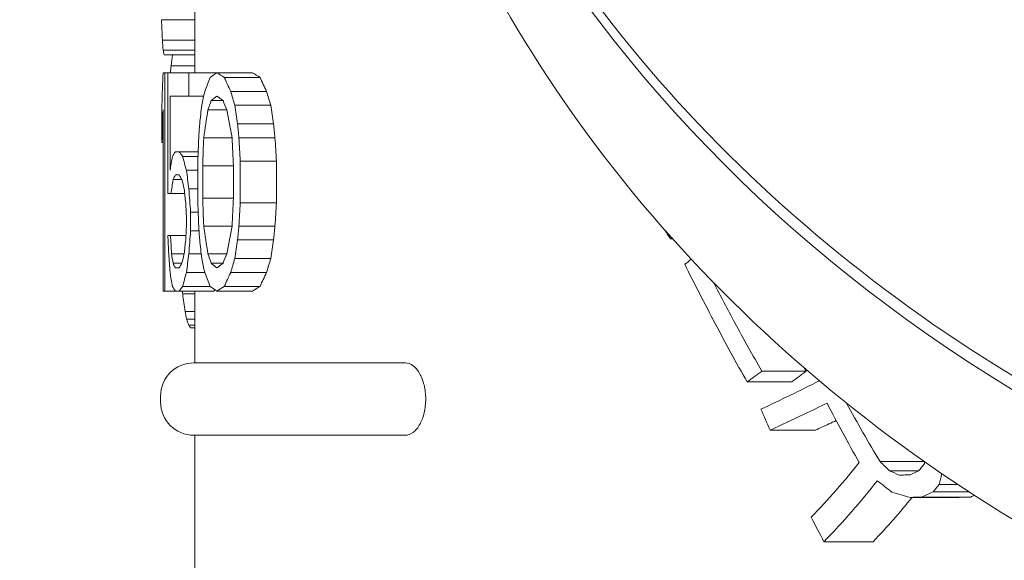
# Model space of a CAD drawing. Header units: inches. Extents: x 1 to 669, y 0 to 417.
# Tile 192 of 256: x 290.812 to 292.527, y 237.183 to 238.124. Entities that reach past the tile are written whole.
import ezdxf

# ---------------------------------------------------------------- set-up
doc = ezdxf.new("R2010")
doc.units = ezdxf.units.IN
doc.header["$LTSCALE"] = 12
doc.header["$MEASUREMENT"] = 0
doc.layers.add('D', color=2, linetype='CONTINUOUS')
doc.layers.add('X', color=1, linetype='CONTINUOUS')
doc.styles.get("Standard").update_dxf_attribs({"font": 'SIMPLEX.SHX', "width": 0.875})
doc.dimstyles.new('STANDARD$0', dxfattribs={"dimscale": 32, "dimtxt": 0.09375, "dimasz": 0.0625, "dimexe": 0.03125, "dimexo": 0.03125, "dimgap": 0.03125, "dimtad": 1, "dimtih": 1, "dimtoh": 1, "dimdec": 4, "dimzin": 12, "dimdsep": 46, "dimlunit": 5, "dimtxsty": 'Standard', "dimcen": -0.03125, "dimclrd": 256, "dimclre": 256, "dimclrt": 256, "dimadec": 0, "dimazin": 0, "dimtfac": 0.875, "dimtdec": 4, "dimtofl": 0, "dimtmove": 0, "dimatfit": 3, "dimfxl": 0, "dimtolj": 1, "dimtzin": 12, "dimlwd": 13, "dimlwe": 13, "dimarcsym": 0})

# ---------------------------------------------------------------- blocks, each defined once
blk = doc.blocks.new('*D29')
at = {"layer": 'D', "linetype": 'ByBlock', "lineweight": 13}
for p, q in [((304.705, 238.5883), (287.0028, 238.5883)), ((288.0028, 236.5883), (288.0028, 233.5883)), ((288.0028, 225.5883), (288.0028, 228.5883)), ((304.705, 223.5883), (287.0028, 223.5883))]:
    blk.add_line(p, q, dxfattribs=at)
at = {"layer": 'D'}
for points in [[(287.6695, 236.5883), (288.3362, 236.5883), (288.0028, 238.5883)], [(287.6695, 225.5883), (288.3362, 225.5883), (288.0028, 223.5883)]]:
    blk.add_solid(points, dxfattribs=at)
at = {"layer": 'D', "insert": (288.0028, 231.0883), "char_height": 3, "attachment_point": 5}
blk.add_mtext('\\A1;15', dxfattribs=at)

msp = doc.modelspace()

# ---------------------------------------------------------------- linework, layer by layer
at = {"layer": 'X', "lineweight": 0}
for p, q in [((291.11695, 238.03176), (291.11695, 238.33826)), ((291.05868, 238.12416), (291.11695, 238.12416)), ((291.06017, 238.08873), (291.11695, 238.08873)), ((291.06159, 238.07139), (291.11695, 238.07139)), ((291.06325, 238.06327), (291.11695, 238.06327)), ((291.07523, 238.04401), (291.11695, 238.04401)), ((291.06452, 238.03176), (291.06154, 238.03176)), ((291.06452, 237.65176), (291.06452, 238.03176)), ((291.06452, 238.03176), (291.06964, 238.03176)), ((291.10633, 238.03176), (291.06964, 238.03176)), ((291.06964, 237.82154), (291.06964, 238.03176)), ((291.10633, 237.99133), (291.10633, 238.03176)), ((291.10633, 238.03176), (291.1552, 238.03176)), ((291.1552, 238.03176), (291.21723, 238.03176)), ((291.16794, 238.02367), (291.23025, 238.02367)), ((291.17919, 237.99942), (291.24174, 237.99942)), ((291.07351, 237.86197), (291.07351, 237.99133)), ((291.10633, 237.99133), (291.07351, 237.99133)), ((291.10633, 237.99133), (291.13214, 237.99133)), ((291.1452, 237.98325), (291.16576, 237.98325)), ((291.05931, 237.91048), (291.05931, 237.97516)), ((291.06154, 237.65176), (291.06154, 237.96708)), ((291.13947, 237.96708), (291.17237, 237.96708)), ((291.18622, 237.97516), (291.24892, 237.97516)), ((291.19102, 237.94282), (291.25383, 237.94282)), ((291.13214, 237.91857), (291.18151, 237.91857)), ((291.19346, 237.91857), (291.25632, 237.91857)), ((291.05931, 237.91048), (291.06154, 237.91048)), ((291.08942, 237.89431), (291.08283, 237.89431)), ((291.08942, 237.89431), (291.12247, 237.89431)), ((291.0955, 237.88623), (291.12214, 237.88623)), ((291.12181, 237.80537), (291.12181, 237.87814)), ((291.19591, 237.80537), (291.19591, 237.87814)), ((291.19591, 237.87814), (291.25883, 237.87814)), ((291.25883, 237.80537), (291.25883, 237.87814)), ((291.10211, 237.86197), (291.12181, 237.86197)), ((291.13036, 237.81346), (291.13036, 237.87006)), ((291.13036, 237.87006), (291.18385, 237.87006)), ((291.18385, 237.81346), (291.18385, 237.87006)), ((291.07885, 237.8458), (291.09424, 237.8458)), ((291.08942, 237.85388), (291.08283, 237.85388)), ((291.10633, 237.82963), (291.12181, 237.82963)), ((291.07521, 237.82154), (291.06964, 237.82154)), ((291.07521, 237.82154), (291.09896, 237.82154)), ((291.13036, 237.81346), (291.18385, 237.81346)), ((291.19591, 237.80537), (291.25883, 237.80537)), ((291.10211, 237.76495), (291.10211, 237.78112)), ((291.10925, 237.75686), (291.10925, 237.7892)), ((291.10925, 237.7892), (291.12247, 237.7892)), ((291.13214, 237.76495), (291.18151, 237.76495)), ((291.19346, 237.76495), (291.25632, 237.76495)), ((291.07435, 237.74878), (291.06964, 237.74878)), ((291.07435, 237.74878), (291.1012, 237.74878)), ((291.10925, 237.75686), (291.12404, 237.75686)), ((291.19102, 237.74069), (291.25383, 237.74069)), ((291.94523, 237.74241), (291.94922, 237.74241)), ((291.07609, 237.71644), (291.09808, 237.71644)), ((291.10633, 237.71644), (291.12774, 237.71644)), ((291.13947, 237.71644), (291.17237, 237.71644)), ((291.18622, 237.70835), (291.24892, 237.70835)), ((291.07885, 237.70027), (291.09424, 237.70027)), ((291.08942, 237.69218), (291.08283, 237.69218)), ((291.1452, 237.70027), (291.16576, 237.70027)), ((291.10211, 237.6841), (291.13394, 237.6841)), ((291.17919, 237.6841), (291.24174, 237.6841)), ((291.0955, 237.65984), (291.14327, 237.65984)), ((291.16794, 237.65984), (291.23025, 237.65984)), ((291.06452, 237.65176), (291.06154, 237.65176)), ((291.06452, 237.65176), (291.08283, 237.65176)), ((291.08942, 237.65176), (291.08283, 237.65176)), ((291.08942, 237.65176), (291.15008, 237.65176)), ((291.09553, 237.64681), (291.11695, 237.64681)), ((291.11695, 237.52676), (291.11695, 237.65176)), ((291.1552, 237.65176), (291.21723, 237.65176)), ((291.09963, 237.61641), (291.11695, 237.61641)), ((291.10225, 237.60284), (291.11695, 237.60284)), ((291.10599, 237.59254), (291.11695, 237.59254)), ((291.10928, 237.58785), (291.11695, 237.58785)), ((291.11495, 237.52676), (291.48123, 237.52676)), ((291.48123, 237.52676), (291.48351, 237.52676)), ((292.10445, 237.51224), (292.18162, 237.51224)), ((292.07883, 237.49354), (292.15662, 237.49354)), ((291.05695, 237.45876), (291.05695, 237.46876)), ((291.48123, 237.40076), (291.11495, 237.40076)), ((291.11695, 237.15076), (291.11695, 237.40076)), ((291.48123, 237.40076), (291.48351, 237.40076)), ((292.11881, 237.40976), (292.19805, 237.40976)), ((292.3105, 237.35492), (292.3875, 237.35492)), ((292.32663, 237.33894), (292.37769, 237.33894)), ((292.41323, 237.31502), (292.44586, 237.31502)), ((292.40264, 237.30222), (292.46529, 237.30222)), ((292.36304, 237.29259), (292.44841, 237.29259)), ((292.38244, 237.29325), (292.46821, 237.29325)), ((292.21264, 237.21541), (292.29826, 237.21541))]:
    msp.add_line(p, q, dxfattribs=at)
for centre, start, end in [((291.11495, 237.46876), 90, 180), ((291.11495, 237.45876), 180, 270)]:
    msp.add_arc(centre, 0.058, start, end, dxfattribs=at)
at = {"layer": 'X', "lineweight": 0, "extrusion": (1.02506e-15, 9.96841e-31, -1)}
msp.add_ellipse((294.11695, 239.43201), major_axis=(2.75, 0), ratio=0.8660254, start_param=0, end_param=3.1473789, dxfattribs=at)
at = {"layer": 'X', "lineweight": 0}
for centre, major_axis, ratio, start_param, end_param in [((296.8267, 238.22082), (-5.76975, 0), 0.6857437, 0.0244327, 0.0333912), ((295.28424, 238.17547), (-4.22728, 0), 0.5262129, 0.0390066, 0.0468104), ((294.3753, 238.12041), (-3.31835, 0), 0.2797213, 0.0528403, 0.0615959), ((294.19683, 238.16243), (-3.13973, 0), 0.1677995, 0.2506336, 0.2665078), ((295.13957, 238.51365), (-4.08084, -0.00001), 0.5224776, 0.2318731, 0.2435784), ((294.19492, 238.16242), (-3.07781, 0), 0.1677995, 0.2557667, 0.2719832), ((295.11461, 238.51323), (-3.99577, -0.00001), 0.5224776, 0.2366946, 0.2486636), ((296.93107, 238.83746), (-5.87024, -0.00001), 0.7145106, 0.2011538, 0.2070593), ((296.86127, 238.83599), (-5.7402, -0.00001), 0.7145106, 0.2054089, 0.2114536), ((294.2321, 238.14801), (-3.17494, 0), 0.2001236, 0.2491584, 0.2623111), ((295.38519, 238.52116), (-4.32633, -0.00001), 0.5627911, 0.2227617, 0.2295765), ((300.4862, 239.17238), (-9.42439, -0.00007), 0.8373795, 0.1533201, 0.1595431), ((305.30534, 239.64944), (-14.24165, -0.00004), 0.8981378, 0.1312685, 0.1338193), ((305.0249, 239.64446), (-13.90079, -0.00004), 0.8981379, 0.1341043, 0.1367186), ((294.2402, 237.98503), (-3.18322, 0), 0.2001234, 0.1428953, 0.1557299), ((295.21948, 238.18063), (-4.1623, -0.00001), 0.522477, 0.1357884, 0.1470543), ((299.53212, 238.56065), (-8.47446, -0.00002), 0.8060045, 0.1024658, 0.1072267), ((294.30967, 237.96723), (-3.25268, 0), 0.2473833, 0.1413336, 0.1514901), ((295.48162, 238.16738), (-4.42443, 0), 0.5627909, 0.1295071, 0.1360587), ((301.00331, 238.58056), (-9.94574, 0), 0.8373794, 0.0902875, 0.0932122), ((313.0868, 239.187), (-22.02875, 0), 0.9311284, 0.066224, 0.0681993), ((300.75732, 238.76005), (-9.69826, -0.00006), 0.8373796, 0.122834, 0.1288551), ((306.71608, 238.31316), (-15.65905, 0), 0.898138, 0.0401404, 0.0424419), ((306.6562, 238.40777), (-15.59911, 0), 0.8981383, 0.047054, 0.049365), ((306.02799, 239.00462), (-14.96912, 0), 0.8981383, 0.0941506, 0.0965671), ((299.70593, 238.1143), (-8.64891, 0), 0.8060046, 0.057104, 0.0617514), ((295.50711, 237.94804), (-4.45009, 0), 0.5627909, 0.0926092, 0.0990955), ((297.08166, 238.36394), (-6.02334, -0.00001), 0.7145106, 0.1529218, 0.1586267), ((295.42001, 238.18849), (-4.36194, 0), 0.5627911, 0.193498, 0.2002147), ((290.47607, 238.09959), (-1.80486, -0.12716), 0.4739855, -3.7714735, -3.7601127), ((294.31178, 237.79347), (-3.25481, 0), 0.2473831, 0.1160158, 0.1261312), ((294.2333, 237.84892), (-3.17618, 0), 0.2001233, 0.2360547, 0.2491584), ((295.24499, 237.87822), (-4.18799, 0), 0.522477, 0.0888318, 0.0999664), ((295.17644, 238.09589), (-4.11861, -0.00001), 0.522477, 0.1925453, 0.2040423), ((294.24168, 237.73282), (-3.18472, 0), 0.2001233, 0.1147494, 0.1275289), ((294.19783, 237.78247), (-3.14077, 0), 0.1677995, 0.2348289, 0.2506336), ((313.35473, 238.85823), (-22.29719, 0), 0.9311605, 0.0581416, 0.0583804), ((298.49142, 238.22808), (-7.43399, -0.00001), 0.773352, 0.1012768, 0.106593), ((296.41289, 238.06148), (-5.35552, 0), 0.6628273, 0.1257092, 0.1295622), ((294.81584, 237.85791), (-3.75868, 0), 0.4394174, 0.1550534, 0.1613684), ((294.31762, 237.73551), (-3.26059, 0), 0.2539725, 0.1735125, 0.1792641), ((290.12384, 238.11332), (2.41909, 0), 0.4726141, -0.5729397, -0.5535911), ((290.39297, 238.12475), (-2.37443, -0.04255), 0.4269277, -3.9161046, -3.8522641), ((293.47421, 238.14956), (0.82577, -1.62366), 0.7709946, -1.5359799, -1.4713992), ((289.55487, 238.07834), (3.29461, 0.00015), 0.3399944, -0.6397196, -0.6342202), ((290.32053, 237.68105), (2.13681, 0.21628), 0.532628, -0.5616789, -0.4743398), ((294.13392, 238.46396), (2.31151, 0), 0.7806682, -2.479727, -2.4684528), ((290.66841, 237.86364), (1.91035, 0), 0.6150416, -0.4632023, -0.4510598), ((290.56322, 237.45506), (1.8281, 0), 0.9008861, -0.0629456, -0.0610228), ((294.93238, 238.3593), (3.5827, 0), 0.4149801, -2.3851986, -2.3780897), ((288.8629, 238.21476), (4.35785, 0), 0.3400237, -0.6382482, -0.6326064), ((288.38877, 238.37234), (5.1685, 0), 0.3400237, -0.6611455, -0.6590938), ((290.3326, 237.6146), (2.2304, 0.24705), 0.5203531, -0.5528418, -0.4845473)]:
    msp.add_ellipse(centre, major_axis=major_axis, ratio=ratio, start_param=start_param, end_param=end_param, dxfattribs=at)
at = {"layer": 'X', "lineweight": 0, "extrusion": (1.01996e-15, 5.24749e-18, -1)}
msp.add_ellipse((295.92038, 237.78635), major_axis=(-4.86333, 0.00003), ratio=0.6132526, start_param=0.0864875, end_param=0.0929731, dxfattribs=at)
at = {"layer": 'X', "lineweight": 0, "extrusion": (1.02709e-15, 7.32424e-17, -1)}
msp.add_ellipse((298.0724, 237.6635), major_axis=(-7.01537, 0), ratio=0.7536229, start_param=0.0697112, end_param=0.0720338, dxfattribs=at)
at = {"layer": 'X', "lineweight": 0, "extrusion": (1.02506e-15, -3.37626e-17, -1)}
msp.add_ellipse((298.44663, 237.8324), major_axis=(-7.38968, 0.00001), ratio=0.7659742, start_param=0.0252223, end_param=0.0352256, dxfattribs=at)
at = {"layer": 'X', "lineweight": 0, "extrusion": (1.02022e-15, 3.98237e-17, -1)}
msp.add_ellipse((295.17644, 237.58763), major_axis=(-4.11861, 0.00001), ratio=0.522477, start_param=0.1925453, end_param=0.2040423, dxfattribs=at)
at = {"layer": 'X', "lineweight": 0, "extrusion": (1.0284e-15, 2.66588e-16, -1)}
msp.add_ellipse((294.19783, 237.90105), major_axis=(-3.14077, 0), ratio=0.1677995, start_param=0.2348289, end_param=0.2506336, dxfattribs=at)
at = {"layer": 'X', "lineweight": 0, "extrusion": (1.02439e-15, -1.21601e-17, -1)}
msp.add_ellipse((297.08165, 237.31958), major_axis=(-6.02334, 0.00001), ratio=0.7145105, start_param=0.1529218, end_param=0.1586267, dxfattribs=at)
at = {"layer": 'X', "lineweight": 0, "extrusion": (1.03825e-15, 7.1894e-18, -1)}
msp.add_ellipse((295.42001, 237.49502), major_axis=(-4.36194, 0), ratio=0.5627911, start_param=0.193498, end_param=0.2002147, dxfattribs=at)
at = {"layer": 'X', "lineweight": 0, "extrusion": (1.05097e-15, 1.73958e-16, -1)}
msp.add_ellipse((294.2333, 237.83459), major_axis=(-3.17618, 0), ratio=0.2001233, start_param=0.2360547, end_param=0.2491584, dxfattribs=at)
at = {"layer": 'X', "lineweight": 0, "extrusion": (1.02506e-15, -3.37625e-17, -1)}
msp.add_ellipse((298.44664, 237.76772), major_axis=(-7.38968, 0.00001), ratio=0.7659744, start_param=0.0252223, end_param=0.0352256, dxfattribs=at)
at = {"layer": 'X', "lineweight": 0, "extrusion": (1.03014e-15, 2.44066e-17, -1)}
msp.add_ellipse((306.02799, 236.6789), major_axis=(-14.96912, 0), ratio=0.8981383, start_param=0.0941506, end_param=0.0965671, dxfattribs=at)
at = {"layer": 'X', "lineweight": 0, "extrusion": (1.02238e-15, -4.05405e-17, -1)}
msp.add_ellipse((300.75733, 236.92346), major_axis=(-9.69826, 0.00006), ratio=0.8373797, start_param=0.122834, end_param=0.128855, dxfattribs=at)
at = {"layer": 'X', "lineweight": 0, "extrusion": (1.02601e-15, 2.88539e-17, -1)}
msp.add_ellipse((295.24499, 237.66785), major_axis=(-4.18799, 0), ratio=0.5224769, start_param=0.0888318, end_param=0.0999664, dxfattribs=at)
at = {"layer": 'X', "lineweight": 0, "extrusion": (1.02029e-15, 1.13796e-16, -1)}
msp.add_ellipse((294.24168, 237.81325), major_axis=(-3.18472, 0), ratio=0.2001233, start_param=0.1147494, end_param=0.1275289, dxfattribs=at)
at = {"layer": 'X', "lineweight": 0, "extrusion": (1.02909e-15, 4.67109e-18, -1)}
msp.add_ellipse((295.87718, 237.56719), major_axis=(-4.82016, 0), ratio=0.608077, start_param=0.086886, end_param=0.0951958, dxfattribs=at)
at = {"layer": 'X', "lineweight": 0, "extrusion": (1.03222e-15, 6.90026e-17, -1)}
msp.add_ellipse((294.31178, 237.7526), major_axis=(-3.25481, 0), ratio=0.2473831, start_param=0.1160158, end_param=0.1261312, dxfattribs=at)
at = {"layer": 'X', "lineweight": 0, "extrusion": (1.03001e-15, 3.76719e-17, -1)}
msp.add_ellipse((300.48619, 236.51113), major_axis=(-9.42438, 0.00007), ratio=0.8373794, start_param=0.1533201, end_param=0.1595431, dxfattribs=at)
at = {"layer": 'X', "lineweight": 0, "extrusion": (1.02529e-15, -3.76821e-18, -1)}
msp.add_ellipse((301.00331, 236.96551), major_axis=(-9.94574, 0), ratio=0.8373794, start_param=0.0902875, end_param=0.0932122, dxfattribs=at)
at = {"layer": 'X', "lineweight": 0, "extrusion": (1.02619e-15, 1.3701e-17, -1)}
msp.add_ellipse((313.08679, 236.35907), major_axis=(-22.02875, 0), ratio=0.9311284, start_param=0.066224, end_param=0.0681993, dxfattribs=at)
at = {"layer": 'X', "lineweight": 0, "extrusion": (1.02104e-15, -1.00159e-17, -1)}
msp.add_ellipse((305.30534, 236.03408), major_axis=(-14.24165, 0.00004), ratio=0.8981379, start_param=0.1312685, end_param=0.1338192, dxfattribs=at)
at = {"layer": 'X', "lineweight": 0, "extrusion": (1.0223e-15, -9.99758e-18, -1)}
msp.add_ellipse((305.0249, 236.03905), major_axis=(-13.90079, 0.00004), ratio=0.8981379, start_param=0.1341043, end_param=0.1367186, dxfattribs=at)
at = {"layer": 'X', "lineweight": 0, "extrusion": (9.86283e-16, -2.64305e-17, -1)}
msp.add_ellipse((290.2735, 238.29404), major_axis=(-1.91339, 0), ratio=0.5926445, start_param=-2.6357549, end_param=-2.6335594, dxfattribs=at)
at = {"layer": 'X', "lineweight": 0, "extrusion": (1.02072e-15, -5.63525e-17, -1)}
msp.add_ellipse((295.48162, 237.37869), major_axis=(-4.42443, 0), ratio=0.5627909, start_param=0.1295071, end_param=0.1360587, dxfattribs=at)
at = {"layer": 'X', "lineweight": 0, "extrusion": (1.02722e-15, -3.32381e-19, -1)}
msp.add_ellipse((299.53212, 236.98542), major_axis=(-8.47446, 0.00002), ratio=0.8060045, start_param=0.1024658, end_param=0.1072267, dxfattribs=at)
at = {"layer": 'X', "lineweight": 0, "extrusion": (1.02144e-15, -3.71043e-17, -1)}
msp.add_ellipse((295.38519, 237.16235), major_axis=(-4.32633, 0.00001), ratio=0.5627911, start_param=0.2227617, end_param=0.2295765, dxfattribs=at)
at = {"layer": 'X', "lineweight": 0, "extrusion": (1.01239e-15, -7.28122e-17, -1)}
msp.add_ellipse((296.93107, 236.84605), major_axis=(-5.87025, 0.00001), ratio=0.7145107, start_param=0.2011538, end_param=0.2070593, dxfattribs=at)
at = {"layer": 'X', "lineweight": 0, "extrusion": (1.03194e-15, 3.08947e-17, -1)}
msp.add_ellipse((296.86127, 236.84752), major_axis=(-5.7402, 0.00001), ratio=0.7145107, start_param=0.2054089, end_param=0.2114536, dxfattribs=at)
at = {"layer": 'X', "lineweight": 0, "extrusion": (1.0161e-15, -2.69543e-17, -1)}
msp.add_ellipse((294.30967, 237.57884), major_axis=(-3.25268, 0), ratio=0.2473833, start_param=0.1413336, end_param=0.1514901, dxfattribs=at)
at = {"layer": 'X', "lineweight": 0, "extrusion": (1.01786e-15, 1.48258e-16, -1)}
msp.add_ellipse((294.2321, 237.5355), major_axis=(-3.17494, 0), ratio=0.2001236, start_param=0.2491584, end_param=0.2623111, dxfattribs=at)
at = {"layer": 'X', "lineweight": 0, "extrusion": (1.0187e-15, -6.02904e-17, -1)}
msp.add_ellipse((295.21948, 237.36544), major_axis=(-4.1623, 0.00001), ratio=0.5224771, start_param=0.1357884, end_param=0.1470543, dxfattribs=at)
at = {"layer": 'X', "lineweight": 0, "extrusion": (1.02969e-15, -3.73236e-17, -1)}
msp.add_ellipse((295.13957, 237.16986), major_axis=(-4.08084, 0.00001), ratio=0.5224776, start_param=0.2318731, end_param=0.2435784, dxfattribs=at)
at = {"layer": 'X', "lineweight": 0, "extrusion": (1.02449e-15, -3.53522e-17, -1)}
msp.add_ellipse((295.11461, 237.17028), major_axis=(-3.99577, 0.00001), ratio=0.5224776, start_param=0.2366946, end_param=0.2486636, dxfattribs=at)
at = {"layer": 'X', "lineweight": 0, "extrusion": (1.021e-15, -2.97396e-17, -1)}
msp.add_ellipse((294.2402, 237.56104), major_axis=(-3.18322, 0), ratio=0.2001234, start_param=0.1428953, end_param=0.1557299, dxfattribs=at)
at = {"layer": 'X', "lineweight": 0, "extrusion": (1.02932e-15, 1.69752e-16, -1)}
msp.add_ellipse((294.19683, 237.52109), major_axis=(-3.13973, 0), ratio=0.1677995, start_param=0.2506336, end_param=0.2665078, dxfattribs=at)
at = {"layer": 'X', "lineweight": 0, "extrusion": (1.01526e-15, 1.95428e-16, -1)}
msp.add_ellipse((294.19492, 237.5211), major_axis=(-3.07781, 0), ratio=0.1677995, start_param=0.2557667, end_param=0.2719832, dxfattribs=at)
at = {"layer": 'X', "lineweight": 0, "extrusion": (1.02386e-15, -3.24155e-17, -1)}
msp.add_ellipse((294.23761, 237.56104), major_axis=(-3.12063, 0), ratio=0.2001234, start_param=0.1457759, end_param=0.1494531, dxfattribs=at)
at = {"layer": 'X', "lineweight": 0, "extrusion": (1.02088e-15, -1.23077e-17, -1)}
msp.add_ellipse((306.05181, 265.42781), major_axis=(-12.70932, -29.01085), ratio=0.2586711, start_param=0.1844762, end_param=0.1851642, dxfattribs=at)
at = {"layer": 'X', "lineweight": 0, "extrusion": (1.03411e-15, 5.17854e-17, -1)}
msp.add_ellipse((290.14257, 238.09918), major_axis=(-2.32191, 0), ratio=0.4726141, start_param=-2.5772529, end_param=-2.5569493, dxfattribs=at)
at = {"layer": 'X', "lineweight": 0, "extrusion": (1.02339e-15, 6.91096e-17, -1)}
msp.add_ellipse((289.13226, 238.17072), major_axis=(-3.7319, 0.00019), ratio=0.3400563, start_param=-2.5443207, end_param=-2.5255113, dxfattribs=at)
at = {"layer": 'X', "lineweight": 0, "extrusion": (1.03664e-15, -1.94176e-17, -1)}
msp.add_ellipse((293.46908, 238.10501), major_axis=(0.82135, -1.63971), ratio=0.7682568, start_param=1.4962322, end_param=1.5603175, dxfattribs=at)
at = {"layer": 'X', "lineweight": 0, "extrusion": (1.02404e-15, 1.15172e-18, -1)}
msp.add_ellipse((297.86231, 239.6585), major_axis=(-6.22139, 0), ratio=0.9404169, start_param=-0.3945083, end_param=-0.3877709, dxfattribs=at)
at = {"layer": 'X', "lineweight": 0, "extrusion": (1.01573e-15, -8.56565e-17, -1)}
msp.add_ellipse((290.64836, 238.05575), major_axis=(2.18202, 0.12416), ratio=0.4410745, start_param=0.8193669, end_param=0.8567137, dxfattribs=at)
at = {"layer": 'X', "lineweight": 0, "extrusion": (1.03834e-15, 3.16559e-17, -1)}
msp.add_ellipse((290.91363, 237.56881), major_axis=(1.53041, -0.00001), ratio=0.8307026, start_param=0.1857701, end_param=0.2009753, dxfattribs=at)
at = {"layer": 'X', "lineweight": 0, "extrusion": (1.01559e-15, 7.3467e-17, -1)}
msp.add_ellipse((290.32495, 237.64098), major_axis=(-2.15998, -0.21925), ratio=0.529238, start_param=-2.6741927, end_param=-2.5778006, dxfattribs=at)
at = {"layer": 'X', "lineweight": 0, "extrusion": (1.06388e-15, -5.14458e-18, -1)}
msp.add_ellipse((294.21465, 238.43783), major_axis=(-2.51321, 0), ratio=0.6829007, start_param=-0.7233401, end_param=-0.7080459, dxfattribs=at)
at = {"layer": 'X', "lineweight": 0, "extrusion": (1.03436e-15, -1.63338e-18, -1)}
msp.add_ellipse((290.69672, 237.84421), major_axis=(-1.92006, 0.00006), ratio=0.6150501, start_param=-2.6769914, end_param=-2.664828, dxfattribs=at)
at = {"layer": 'X', "lineweight": 0, "extrusion": (9.64736e-16, -1.77702e-17, -1)}
msp.add_ellipse((288.73752, 238.24969), major_axis=(-4.60312, 0.00049), ratio=0.3400937, start_param=-2.4918633, end_param=-2.4846451, dxfattribs=at)
at = {"layer": 'X', "lineweight": 0, "extrusion": (9.89189e-16, 8.13143e-16, -1)}
msp.add_ellipse((305.32984, 236.91422), major_axis=(17.76763, 0.00459), ratio=0.0311904, start_param=-2.3818148, end_param=-2.3801977, dxfattribs=at)
at = {"layer": 'X', "lineweight": 0, "extrusion": (1.02121e-15, 1.27111e-17, -1)}
msp.add_ellipse((294.64444, 238.36681), major_axis=(-2.72262, 0), ratio=0.9404169, start_param=-0.4664242, end_param=-0.4479188, dxfattribs=at)
at = {"layer": 'X', "lineweight": 0}
for points, knots in [([(291.36695, 239.45959), (291.36695, 239.20555), (291.41412, 238.95157), (291.59801, 238.46915), (291.73478, 238.24084), (292.08423, 237.83273), (292.297, 237.65309), (292.77711, 237.36074), (293.04444, 237.24818), (293.60656, 237.10165), (293.90127, 237.06776), (294.48817, 237.08216), (294.78027, 237.13045), (295.33221, 237.30443), (295.59197, 237.43006), (296.0527, 237.746), (296.25364, 237.9362), (296.57611, 238.36182), (296.69772, 238.59708), (296.83546, 239.04388), (296.86695, 239.25173), (296.86695, 239.45959)], [0, 0, 0, 0, 0.3188469, 0.3188469, 0.6380559, 0.6380559, 0.9579698, 0.9579698, 1.2784145, 1.2784145, 1.59911, 1.59911, 1.9198654, 1.9198654, 2.2405332, 2.2405332, 2.5609056, 2.5609056, 2.8806959, 2.8806959, 3.1415927, 3.1415927, 3.1415927, 3.1415927]), ([(296.86695, 239.21326), (296.86695, 238.9592), (296.81995, 238.70521), (296.63676, 238.22263), (296.50042, 237.9942), (296.15195, 237.58545), (295.93953, 237.4054), (295.45997, 237.11202), (295.19271, 236.99896), (294.63051, 236.85149), (294.33562, 236.81724), (293.7482, 236.83116), (293.45576, 236.87936), (292.90308, 237.0535), (292.64292, 237.17936), (292.18155, 237.49611), (291.98032, 237.68684), (291.65765, 238.11362), (291.53599, 238.34944), (291.3984, 238.7971), (291.36695, 239.00517), (291.36695, 239.21326)], [3.1415927, 3.1415927, 3.1415927, 3.1415927, 3.459214, 3.459214, 3.7775717, 3.7775717, 4.0973792, 4.0973792, 4.4182957, 4.4182957, 4.7397419, 4.7397419, 5.0613163, 5.0613163, 5.3827059, 5.3827059, 5.7034749, 5.7034749, 6.0230312, 6.0230312, 6.2831853, 6.2831853, 6.2831853, 6.2831853]), ([(292.07883, 237.49354), (292.05975, 237.52732), (292.04116, 237.56133), (292.00489, 237.62971), (291.98729, 237.66397), (291.97008, 237.69843)], [0.000001, 0.000001, 0.000001, 0.000001, 0.32629104, 0.32629104, 0.65259677, 0.65259677, 0.65259677, 0.65259677]), ([(292.01997, 237.66688), (292.03226, 237.64325), (292.04473, 237.61978), (292.07278, 237.56817), (292.08844, 237.54013), (292.10445, 237.51224)], [0.05107341, 0.05107341, 0.05107341, 0.05107341, 0.27622719, 0.27622719, 0.54720897, 0.54720897, 0.54720897, 0.54720897]), ([(291.48351, 237.40076), (291.48788, 237.40076), (291.49262, 237.40237), (291.50151, 237.40912), (291.50566, 237.41425), (291.51185, 237.42574), (291.51445, 237.43252), (291.51797, 237.44759), (291.51888, 237.45589), (291.51888, 237.46376), (291.51888, 237.47193), (291.5179, 237.48052), (291.51413, 237.49602), (291.51136, 237.50294), (291.50502, 237.51409), (291.50096, 237.51892), (291.49232, 237.52525), (291.48773, 237.52676), (291.48351, 237.52676)], [0.77385156, 0.77385156, 0.77385156, 0.77385156, 0.84339312, 0.84339312, 0.91293468, 0.91293468, 0.97289682, 0.97289682, 1.03285895, 1.03285895, 1.03285895, 1.0951493, 1.0951493, 1.15743966, 1.15743966, 1.22466783, 1.22466783, 1.29189601, 1.29189601, 1.29189601, 1.29189601]), ([(292.34418, 237.33128), (292.34729, 237.33139), (292.3504, 237.3315), (292.35351, 237.3316), (292.35663, 237.33171), (292.35975, 237.33182), (292.36287, 237.33193)], [0.000003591, 0.000003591, 0.000003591, 0.000003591, 0.035485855, 0.035485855, 0.035485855, 0.071061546, 0.071061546, 0.071061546, 0.071061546]), ([(292.36304, 237.29259), (292.35763, 237.29413), (292.35223, 237.29567), (292.34147, 237.29875), (292.33611, 237.30029), (292.33075, 237.30184)], [0.00000083, 0.00000083, 0.00000083, 0.00000083, 0.05838915, 0.05838915, 0.11677725, 0.11677725, 0.11677725, 0.11677725]), ([(292.38244, 237.29325), (292.3792, 237.29314), (292.37596, 237.29303), (292.37272, 237.29292), (292.36949, 237.29281), (292.36626, 237.2927), (292.36304, 237.29259)], [0, 0, 0, 0, 0.5, 0.5, 0.5, 0.99998838, 0.99998838, 0.99998838, 0.99998838])]:
    msp.add_open_spline(points, degree=3, knots=knots, dxfattribs=at)
for points in [[(291.12348, 237.91857), (291.12404, 237.92665), (291.1246, 237.93474), (291.12516, 237.94282)], [(291.19102, 237.94282), (291.19183, 237.93474), (291.19264, 237.92665), (291.19346, 237.91857)], [(291.25383, 237.94282), (291.25465, 237.93474), (291.25548, 237.92665), (291.25632, 237.91857)], [(291.12181, 237.87814), (291.12236, 237.89162), (291.12292, 237.90509), (291.12348, 237.91857)], [(291.13036, 237.87006), (291.13095, 237.88623), (291.13155, 237.9024), (291.13214, 237.91857)], [(291.18151, 237.91857), (291.18229, 237.9024), (291.18307, 237.88623), (291.18385, 237.87006)], [(291.19346, 237.91857), (291.19427, 237.90509), (291.19509, 237.89162), (291.19591, 237.87814)], [(291.25632, 237.91857), (291.25715, 237.90509), (291.25799, 237.89162), (291.25883, 237.87814)], [(291.13036, 237.81346), (291.13095, 237.79729), (291.13155, 237.78112), (291.13214, 237.76495)], [(291.18151, 237.76495), (291.18229, 237.78112), (291.18307, 237.79729), (291.18385, 237.81346)], [(291.10074, 237.80537), (291.10119, 237.79729), (291.10165, 237.7892), (291.10211, 237.78112)], [(291.12181, 237.80537), (291.12236, 237.7919), (291.12292, 237.77842), (291.12348, 237.76495)], [(291.19346, 237.76495), (291.19427, 237.77842), (291.19509, 237.7919), (291.19591, 237.80537)], [(291.25632, 237.76495), (291.25715, 237.77842), (291.25799, 237.7919), (291.25883, 237.80537)], [(291.10074, 237.74069), (291.10119, 237.74878), (291.10165, 237.75686), (291.10211, 237.76495)], [(291.12348, 237.76495), (291.12404, 237.75686), (291.1246, 237.74878), (291.12516, 237.74069)], [(291.19102, 237.74069), (291.19183, 237.74878), (291.19264, 237.75686), (291.19346, 237.76495)], [(291.25383, 237.74069), (291.25465, 237.74878), (291.25548, 237.75686), (291.25632, 237.76495)], [(291.94523, 237.74241), (291.94193, 237.7476), (291.93863, 237.75279), (291.93535, 237.75799)], [(292.20882, 237.41471), (292.21723, 237.4186), (292.22558, 237.4225), (292.23386, 237.42642)]]:
    msp.add_open_spline(points, degree=3, dxfattribs=at)

# ---------------------------------------------------------------- dimensions: what is measured, and where the dimension line sits
at = {"layer": 'D'}
dim = msp.add_linear_dim(base=(288.00283, 238.58826), p1=(305.70495, 223.58826), p2=(305.70495, 238.58826), angle=90, dimstyle='STANDARD$0', override={"dimarcsym": 1}, dxfattribs=at)
dim.commit()
dim.dimension.update_dxf_attribs({"geometry": '*D29', "text_midpoint": (288.00283, 231.08826)})

doc.saveas('drawing.dxf')
